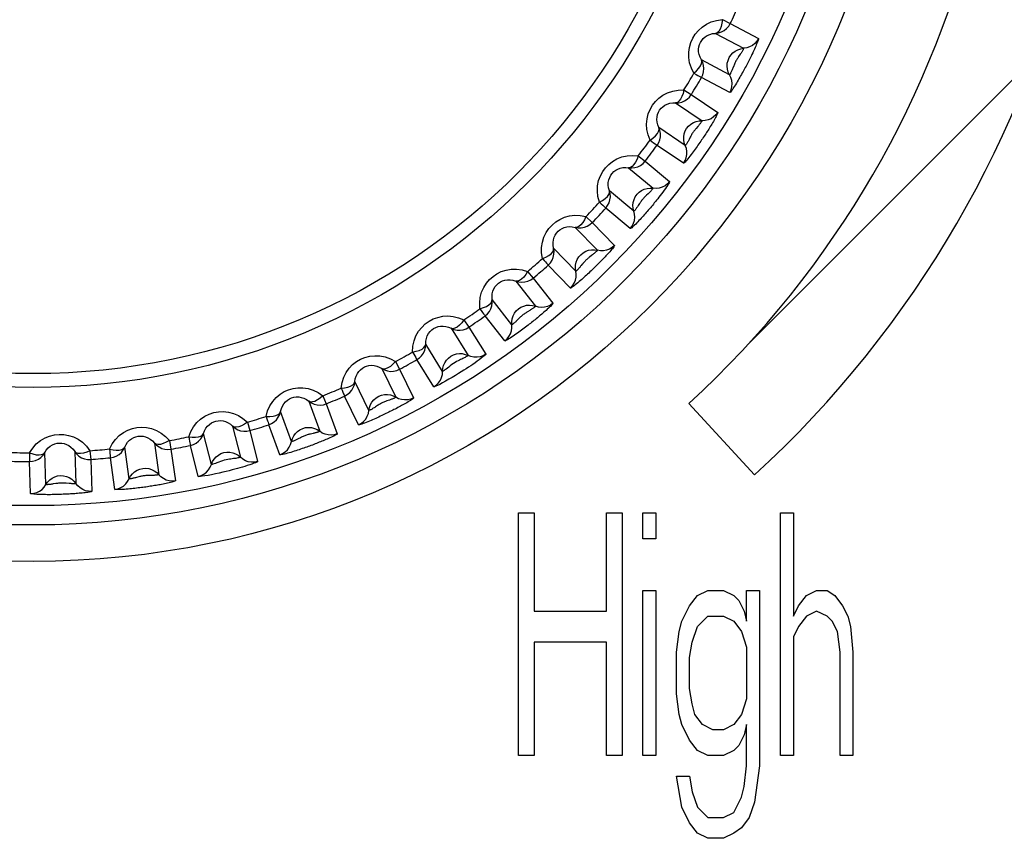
# Model space of a CAD drawing. Header units: millimetres. Extents: x -531 to 1423, y -716 to 1118.
# Tile 69 of 112: x 312 to 322, y 499 to 507. Entities that reach past the tile are written whole.
import ezdxf

# ---------------------------------------------------------------- set-up
doc = ezdxf.new("R2010")
doc.units = ezdxf.units.MM
doc.header["$LTSCALE"] = 23.1
doc.layers.get('0').update_dxf_attribs({"linetype": 'CONTINUOUS'})

msp = doc.modelspace()

# ---------------------------------------------------------------- linework, layer by layer
at = {"color": 7}
for p, q in [((319.246, 507.177), (319.327, 507.138)), ((319.327, 507.138), (319.617, 506.983)), ((319.175, 507.036), (319.465, 506.882)), ((319.43, 506.821), (319.413, 506.796)), ((319.32, 506.609), (319.03, 506.764)), ((319.518, 503.843), (322.465, 506.79)), ((319.322, 506.427), (319.031, 506.581)), ((318.85, 506.453), (318.926, 506.406)), ((318.926, 506.406), (319.199, 506.222)), ((318.764, 506.321), (319.037, 506.137)), ((318.864, 505.881), (318.592, 506.065)), ((318.994, 506.078), (318.975, 506.056)), ((318.846, 505.699), (318.573, 505.883)), ((318.379, 505.775), (318.45, 505.72)), ((318.45, 505.72), (318.702, 505.509)), ((318.28, 505.652), (318.532, 505.441)), ((318.334, 505.205), (318.082, 505.416)), ((318.297, 505.026), (318.045, 505.237)), ((318.393, 505.283), (318.38, 505.264)), ((317.841, 505.15), (317.906, 505.088)), ((317.906, 505.088), (318.134, 504.851)), ((317.73, 505.038), (317.958, 504.802)), ((317.736, 504.588), (317.508, 504.824)), ((317.24, 504.584), (317.298, 504.516)), ((317.681, 504.413), (317.452, 504.65)), ((317.118, 504.485), (317.32, 504.226)), ((317.298, 504.516), (317.501, 504.257)), ((317.078, 504.036), (316.875, 504.295)), ((317.264, 504.184), (317.238, 504.169)), ((316.584, 504.085), (316.634, 504.011)), ((317.004, 503.869), (316.801, 504.128)), ((316.452, 503.999), (316.626, 503.72)), ((316.634, 504.011), (316.808, 503.732)), ((316.364, 503.556), (316.19, 503.835)), ((316.274, 503.398), (316.099, 503.677)), ((315.738, 503.585), (315.882, 503.289)), ((315.878, 503.657), (315.921, 503.578)), ((315.921, 503.578), (316.065, 503.282)), ((315.605, 503.154), (315.461, 503.45)), ((315.132, 503.304), (315.166, 503.221)), ((315.499, 503.005), (315.354, 503.301)), ((315.818, 503.26), (315.79, 503.251)), ((314.985, 503.248), (315.098, 502.939)), ((315.166, 503.221), (315.279, 502.912)), ((318.902, 503.226), (319.577, 502.489)), ((314.808, 502.833), (314.696, 503.142)), ((314.201, 502.991), (314.281, 502.672)), ((314.353, 503.032), (314.379, 502.946)), ((314.686, 502.697), (314.574, 503.006)), ((313.982, 502.597), (313.902, 502.917)), ((314.379, 502.946), (314.458, 502.627)), ((315.031, 502.917), (315.002, 502.91)), ((313.135, 502.449), (313.09, 502.775)), ((313.395, 502.818), (313.441, 502.492)), ((313.55, 502.843), (313.566, 502.755)), ((313.566, 502.755), (313.612, 502.429)), ((313.847, 502.474), (313.767, 502.794)), ((312.278, 502.391), (312.267, 502.719)), ((312.575, 502.73), (312.586, 502.401)), ((312.732, 502.739), (312.739, 502.649)), ((312.739, 502.649), (312.75, 502.32)), ((312.988, 502.341), (312.942, 502.667)), ((312.12, 502.298), (312.109, 502.627)), ((313.371, 502.485), (313.341, 502.484)), ((312.516, 502.401), (312.486, 502.404)), ((317.146, 499.599), (317.146, 502.099)), ((317.146, 502.099), (317.306, 502.099)), ((317.306, 502.099), (317.306, 501.088)), ((318.054, 501.088), (318.054, 502.099)), ((318.054, 502.099), (318.214, 502.099)), ((318.214, 502.099), (318.214, 499.599)), ((318.428, 501.833), (318.428, 502.099)), ((318.428, 502.099), (318.561, 502.099)), ((318.561, 502.099), (318.561, 501.833)), ((319.843, 499.599), (319.843, 502.099)), ((319.843, 502.099), (319.977, 502.099)), ((319.977, 502.099), (319.977, 501.035)), ((318.561, 501.833), (318.428, 501.833)), ((318.428, 499.599), (318.428, 501.301)), ((318.428, 501.301), (318.561, 501.301)), ((318.561, 501.301), (318.561, 499.599)), ((318.909, 501.142), (318.989, 501.248)), ((318.989, 501.248), (319.096, 501.301)), ((319.096, 501.301), (319.256, 501.301)), ((319.256, 501.301), (319.363, 501.248)), ((319.363, 501.248), (319.416, 501.195)), ((319.496, 500.982), (319.496, 501.301)), ((319.496, 501.301), (319.63, 501.301)), ((319.63, 501.301), (319.63, 499.493)), ((320.03, 501.142), (320.111, 501.248)), ((320.111, 501.248), (320.217, 501.301)), ((320.217, 501.301), (320.324, 501.301)), ((320.324, 501.301), (320.404, 501.248)), ((320.404, 501.248), (320.485, 501.142)), ((318.828, 500.982), (318.909, 501.142)), ((319.416, 501.195), (319.47, 501.088)), ((319.977, 501.035), (320.03, 501.142)), ((320.485, 501.142), (320.538, 501.035)), ((317.306, 501.088), (318.054, 501.088)), ((318.989, 500.929), (319.096, 501.035)), ((319.096, 501.035), (319.256, 501.035)), ((319.256, 501.035), (319.363, 500.982)), ((319.47, 501.088), (319.496, 500.982)), ((320.111, 501.035), (320.03, 500.929)), ((320.217, 501.088), (320.111, 501.035)), ((320.324, 501.035), (320.217, 501.088)), ((320.378, 500.982), (320.324, 501.035)), ((320.538, 501.035), (320.565, 500.929)), ((318.802, 500.876), (318.828, 500.982)), ((318.935, 500.769), (318.989, 500.929)), ((319.363, 500.982), (319.443, 500.876)), ((320.03, 500.929), (319.977, 500.822)), ((320.431, 500.876), (320.378, 500.982)), ((320.565, 500.929), (320.591, 500.663)), ((318.775, 500.663), (318.802, 500.876)), ((319.443, 500.876), (319.496, 500.716)), ((319.977, 500.822), (319.977, 499.599)), ((320.458, 500.663), (320.431, 500.876)), ((317.306, 500.769), (317.306, 499.599)), ((318.054, 500.769), (317.306, 500.769)), ((318.054, 499.599), (318.054, 500.769)), ((318.909, 500.61), (318.935, 500.769)), ((318.775, 500.237), (318.775, 500.663)), ((319.496, 500.716), (319.496, 500.184)), ((320.458, 499.599), (320.458, 500.663)), ((320.591, 500.663), (320.591, 499.599)), ((318.909, 500.29), (318.909, 500.61)), ((318.802, 500.024), (318.775, 500.237)), ((318.935, 500.131), (318.909, 500.29)), ((318.962, 500.024), (318.935, 500.131)), ((319.496, 500.184), (319.443, 500.024)), ((318.828, 499.918), (318.802, 500.024)), ((319.042, 499.918), (318.962, 500.024)), ((319.443, 500.024), (319.363, 499.918)), ((318.909, 499.759), (318.828, 499.918)), ((319.149, 499.865), (319.042, 499.918)), ((319.363, 499.918), (319.256, 499.865)), ((319.496, 499.918), (319.47, 499.812)), ((319.496, 499.493), (319.496, 499.918)), ((319.256, 499.865), (319.149, 499.865)), ((319.47, 499.812), (319.416, 499.705)), ((318.989, 499.652), (318.909, 499.759)), ((319.096, 499.599), (318.989, 499.652)), ((319.363, 499.652), (319.256, 499.599)), ((319.416, 499.705), (319.363, 499.652)), ((317.306, 499.599), (317.146, 499.599)), ((318.214, 499.599), (318.054, 499.599)), ((318.561, 499.599), (318.428, 499.599)), ((319.256, 499.599), (319.096, 499.599)), ((319.977, 499.599), (319.843, 499.599)), ((320.591, 499.599), (320.458, 499.599)), ((319.47, 499.28), (319.496, 499.493)), ((319.63, 499.493), (319.576, 499.12)), ((318.828, 499.067), (318.775, 499.386)), ((318.775, 499.386), (318.909, 499.386)), ((318.909, 499.386), (318.935, 499.227)), ((318.935, 499.227), (318.989, 499.067)), ((319.443, 499.173), (319.47, 499.28)), ((319.363, 499.014), (319.443, 499.173)), ((319.576, 499.12), (319.523, 498.961)), ((318.909, 498.907), (318.828, 499.067)), ((318.989, 499.067), (319.096, 498.961)), ((319.256, 498.961), (319.363, 499.014)), ((318.989, 498.801), (318.909, 498.907)), ((319.096, 498.961), (319.256, 498.961)), ((319.523, 498.961), (319.443, 498.854)), ((319.096, 498.748), (318.989, 498.801)), ((319.363, 498.801), (319.256, 498.748)), ((319.443, 498.854), (319.363, 498.801)), ((319.256, 498.748), (319.096, 498.748))]:
    msp.add_line(p, q, dxfattribs=at)
for points in [[(318.953, 506.626), (318.927, 506.679), (318.909, 506.733), (318.901, 506.788), (318.9, 506.841), (318.907, 506.892), (318.921, 506.941), (318.941, 506.985), (318.967, 507.027), (318.999, 507.065), (319.037, 507.1), (319.082, 507.13), (319.132, 507.153), (319.187, 507.169), (319.246, 507.177)], [(319.246, 507.177), (319.241, 507.14), (319.233, 507.106), (319.222, 507.078), (319.208, 507.056), (319.193, 507.042), (319.175, 507.036)], [(319.175, 507.036), (319.206, 507.041), (319.237, 507.051), (319.265, 507.066), (319.29, 507.086), (319.311, 507.11), (319.327, 507.138)], [(319.03, 506.764), (319.016, 506.79), (319.006, 506.818), (319.001, 506.845), (319.001, 506.872), (319.004, 506.897), (319.011, 506.921), (319.02, 506.943), (319.033, 506.964), (319.049, 506.983), (319.069, 507), (319.091, 507.014), (319.117, 507.025), (319.145, 507.033), (319.175, 507.036)], [(319.617, 506.983), (319.618, 506.98), (319.617, 506.975), (319.615, 506.966), (319.611, 506.956), (319.606, 506.944), (319.601, 506.931), (319.595, 506.917), (319.589, 506.903), (319.583, 506.889), (319.577, 506.874), (319.57, 506.861), (319.564, 506.847), (319.558, 506.834), (319.551, 506.82), (319.545, 506.807), (319.538, 506.794), (319.532, 506.781), (319.525, 506.767), (319.518, 506.754), (319.511, 506.74), (319.504, 506.726), (319.497, 506.713), (319.49, 506.699), (319.482, 506.686), (319.475, 506.672), (319.467, 506.658), (319.459, 506.643), (319.451, 506.628), (319.443, 506.613), (319.434, 506.598), (319.426, 506.584), (319.417, 506.569), (319.408, 506.554), (319.399, 506.538), (319.39, 506.523), (319.38, 506.507), (319.371, 506.492), (319.361, 506.477), (319.352, 506.463), (319.343, 506.451), (319.336, 506.441), (319.329, 506.432), (319.324, 506.428), (319.322, 506.427)], [(319.617, 506.983), (319.601, 506.956), (319.58, 506.932), (319.555, 506.912), (319.527, 506.896), (319.497, 506.886), (319.465, 506.882)], [(319.32, 506.609), (319.307, 506.637), (319.298, 506.667), (319.295, 506.697), (319.297, 506.728), (319.304, 506.758), (319.316, 506.786), (319.333, 506.812), (319.354, 506.835), (319.378, 506.854), (319.405, 506.868), (319.435, 506.877), (319.465, 506.882)], [(319.465, 506.882), (319.465, 506.881), (319.465, 506.878), (319.463, 506.875), (319.461, 506.871), (319.459, 506.866), (319.456, 506.861), (319.453, 506.855), (319.449, 506.85), (319.446, 506.844), (319.442, 506.838), (319.438, 506.832), (319.434, 506.826), (319.43, 506.821)], [(318.953, 506.626), (318.981, 506.651), (319.005, 506.676), (319.022, 506.701), (319.032, 506.725), (319.035, 506.746), (319.03, 506.764)], [(319.031, 506.581), (319.045, 506.61), (319.053, 506.641), (319.056, 506.673), (319.053, 506.704), (319.044, 506.735), (319.03, 506.764)], [(319.413, 506.796), (319.409, 506.789), (319.404, 506.782), (319.399, 506.775), (319.395, 506.768), (319.39, 506.76), (319.386, 506.752), (319.382, 506.744), (319.378, 506.736), (319.374, 506.728), (319.37, 506.719), (319.366, 506.71), (319.363, 506.702), (319.353, 506.677)], [(318.953, 506.626), (318.975, 506.614), (318.993, 506.603), (319.008, 506.594), (319.02, 506.587), (319.028, 506.583), (319.031, 506.581)], [(319.353, 506.677), (319.35, 506.669), (319.347, 506.662), (319.344, 506.654), (319.341, 506.646), (319.338, 506.639), (319.334, 506.632), (319.331, 506.626), (319.328, 506.62), (319.326, 506.616), (319.323, 506.612), (319.322, 506.61), (319.32, 506.609)], [(319.322, 506.427), (319.335, 506.455), (319.343, 506.486), (319.346, 506.518), (319.343, 506.55), (319.334, 506.581), (319.32, 506.609)], [(318.501, 505.936), (318.48, 505.992), (318.468, 506.047), (318.465, 506.102), (318.47, 506.156), (318.483, 506.206), (318.502, 506.253), (318.526, 506.295), (318.556, 506.333), (318.592, 506.368), (318.634, 506.399), (318.682, 506.424), (318.734, 506.442), (318.79, 506.451), (318.85, 506.453)], [(318.85, 506.453), (318.841, 506.417), (318.83, 506.385), (318.815, 506.358), (318.799, 506.338), (318.782, 506.325), (318.764, 506.321)], [(318.764, 506.321), (318.796, 506.322), (318.827, 506.329), (318.856, 506.341), (318.883, 506.359), (318.907, 506.38), (318.926, 506.406)], [(318.592, 506.065), (318.58, 506.093), (318.574, 506.121), (318.572, 506.149), (318.574, 506.176), (318.579, 506.201), (318.588, 506.224), (318.6, 506.245), (318.615, 506.264), (318.633, 506.281), (318.654, 506.296), (318.678, 506.308), (318.705, 506.316), (318.734, 506.321), (318.764, 506.321)], [(319.199, 506.222), (319.199, 506.221), (319.199, 506.219), (319.198, 506.217), (319.197, 506.214), (319.196, 506.209), (319.193, 506.204), (319.19, 506.197), (319.186, 506.189), (319.181, 506.179), (319.175, 506.168), (319.168, 506.155), (319.161, 506.142), (319.153, 506.129), (319.145, 506.115), (319.137, 506.102), (319.129, 506.089), (319.121, 506.076), (319.114, 506.064), (319.106, 506.051), (319.098, 506.039), (319.09, 506.026), (319.082, 506.014), (319.074, 506.001), (319.065, 505.988), (319.057, 505.976), (319.049, 505.963), (319.04, 505.95), (319.032, 505.938), (319.023, 505.925), (319.014, 505.912), (319.004, 505.898), (318.994, 505.884), (318.985, 505.87), (318.975, 505.857), (318.965, 505.843), (318.955, 505.829), (318.945, 505.815), (318.934, 505.801), (318.923, 505.787), (318.912, 505.772), (318.901, 505.758), (318.89, 505.745), (318.88, 505.732), (318.87, 505.721), (318.861, 505.711), (318.854, 505.704), (318.849, 505.7), (318.846, 505.699)], [(319.199, 506.222), (319.179, 506.196), (319.156, 506.175), (319.129, 506.157), (319.1, 506.145), (319.068, 506.138), (319.037, 506.137)], [(318.864, 505.881), (318.854, 505.91), (318.848, 505.941), (318.848, 505.971), (318.853, 506.002), (318.863, 506.031), (318.878, 506.058), (318.898, 506.082), (318.921, 506.102), (318.947, 506.118), (318.976, 506.129), (319.006, 506.136), (319.037, 506.137)], [(319.037, 506.137), (319.037, 506.137), (319.037, 506.136), (319.036, 506.135), (319.036, 506.134), (319.035, 506.132), (319.034, 506.13), (319.032, 506.127), (319.03, 506.124), (319.027, 506.12), (319.024, 506.116), (319.021, 506.111), (319.017, 506.106), (319.012, 506.1), (319.008, 506.095), (319.003, 506.089), (318.999, 506.084), (318.994, 506.078)], [(318.501, 505.936), (318.531, 505.958), (318.557, 505.98), (318.577, 506.004), (318.589, 506.026), (318.595, 506.047), (318.592, 506.065)], [(318.573, 505.883), (318.59, 505.911), (318.601, 505.94), (318.607, 505.972), (318.608, 506.004), (318.602, 506.035), (318.592, 506.065)], [(318.975, 506.056), (318.969, 506.049), (318.964, 506.043), (318.959, 506.036), (318.953, 506.029), (318.948, 506.022), (318.943, 506.015), (318.938, 506.008), (318.933, 506), (318.929, 505.992), (318.924, 505.984), (318.92, 505.976), (318.915, 505.967)], [(318.501, 505.936), (318.521, 505.922), (318.538, 505.909), (318.552, 505.899), (318.563, 505.891), (318.57, 505.886), (318.573, 505.883)], [(318.915, 505.967), (318.904, 505.944), (318.9, 505.937), (318.896, 505.93), (318.892, 505.922), (318.888, 505.915), (318.884, 505.909), (318.88, 505.902), (318.876, 505.896), (318.873, 505.891), (318.87, 505.887), (318.867, 505.884), (318.865, 505.882), (318.864, 505.881)], [(318.846, 505.699), (318.863, 505.727), (318.874, 505.756), (318.88, 505.788), (318.88, 505.82), (318.875, 505.851), (318.864, 505.881)], [(317.979, 505.298), (317.964, 505.355), (317.958, 505.412), (317.961, 505.467), (317.971, 505.52), (317.989, 505.569), (318.013, 505.613), (318.042, 505.652), (318.076, 505.687), (318.115, 505.718), (318.16, 505.744), (318.21, 505.764), (318.264, 505.776), (318.32, 505.78), (318.379, 505.775)], [(318.379, 505.775), (318.367, 505.74), (318.352, 505.709), (318.335, 505.684), (318.317, 505.665), (318.299, 505.655), (318.28, 505.652)], [(318.28, 505.652), (318.312, 505.65), (318.344, 505.654), (318.375, 505.663), (318.403, 505.677), (318.429, 505.697), (318.45, 505.72)], [(318.082, 505.416), (318.074, 505.445), (318.07, 505.474), (318.071, 505.502), (318.076, 505.528), (318.085, 505.553), (318.096, 505.575), (318.11, 505.594), (318.127, 505.612), (318.147, 505.627), (318.169, 505.639), (318.194, 505.649), (318.222, 505.654), (318.251, 505.656), (318.28, 505.652)], [(318.702, 505.509), (318.702, 505.505), (318.699, 505.498), (318.692, 505.487), (318.683, 505.472), (318.672, 505.456), (318.66, 505.438), (318.647, 505.42), (318.633, 505.402), (318.62, 505.384), (318.606, 505.367), (318.593, 505.35), (318.58, 505.333), (318.568, 505.318), (318.556, 505.304), (318.545, 505.29), (318.535, 505.277), (318.525, 505.265), (318.515, 505.253), (318.504, 505.241), (318.494, 505.229), (318.483, 505.216), (318.472, 505.203), (318.461, 505.191), (318.45, 505.178), (318.44, 505.167), (318.43, 505.155), (318.419, 505.144), (318.409, 505.133), (318.398, 505.121), (318.387, 505.109), (318.375, 505.097), (318.364, 505.085), (318.353, 505.073), (318.342, 505.062), (318.331, 505.052), (318.321, 505.043), (318.312, 505.035), (318.305, 505.03), (318.3, 505.026), (318.297, 505.026)], [(318.702, 505.509), (318.681, 505.485), (318.655, 505.466), (318.627, 505.452), (318.596, 505.442), (318.564, 505.439), (318.532, 505.441)], [(317.979, 505.298), (318.011, 505.316), (318.039, 505.336), (318.061, 505.357), (318.076, 505.378), (318.083, 505.397), (318.082, 505.416)], [(318.045, 505.237), (318.064, 505.263), (318.079, 505.291), (318.088, 505.322), (318.092, 505.353), (318.09, 505.385), (318.082, 505.416)], [(318.334, 505.205), (318.327, 505.235), (318.325, 505.265), (318.328, 505.296), (318.336, 505.326), (318.349, 505.354), (318.367, 505.379), (318.388, 505.401), (318.414, 505.418), (318.441, 505.432), (318.471, 505.44), (318.502, 505.443), (318.532, 505.441)], [(318.532, 505.441), (318.532, 505.44), (318.531, 505.437), (318.527, 505.433), (318.523, 505.427), (318.517, 505.421), (318.511, 505.414), (318.504, 505.407), (318.497, 505.4), (318.49, 505.392), (318.482, 505.385), (318.466, 505.37)], [(317.979, 505.298), (317.997, 505.281), (318.013, 505.267), (318.026, 505.255), (318.036, 505.246), (318.042, 505.24), (318.045, 505.237)], [(318.466, 505.37), (318.459, 505.363), (318.451, 505.356), (318.444, 505.349), (318.438, 505.342), (318.432, 505.335), (318.426, 505.328), (318.42, 505.321), (318.414, 505.314), (318.408, 505.306), (318.403, 505.298), (318.398, 505.291), (318.393, 505.283)], [(318.297, 505.026), (318.317, 505.051), (318.331, 505.08), (318.34, 505.11), (318.344, 505.142), (318.342, 505.174), (318.334, 505.205)], [(318.38, 505.264), (318.376, 505.258), (318.372, 505.251), (318.368, 505.245), (318.363, 505.239), (318.359, 505.233), (318.355, 505.227), (318.351, 505.222), (318.347, 505.217), (318.343, 505.213), (318.34, 505.209), (318.337, 505.207), (318.335, 505.205), (318.334, 505.205)], [(317.393, 504.717), (317.384, 504.776), (317.384, 504.832), (317.392, 504.887), (317.408, 504.938), (317.431, 504.984), (317.459, 505.026), (317.492, 505.062), (317.529, 505.094), (317.572, 505.121), (317.619, 505.142), (317.671, 505.156), (317.726, 505.163), (317.782, 505.161), (317.841, 505.15)], [(317.841, 505.15), (317.825, 505.117), (317.807, 505.087), (317.788, 505.064), (317.768, 505.047), (317.749, 505.039), (317.73, 505.038)], [(317.73, 505.038), (317.761, 505.033), (317.793, 505.033), (317.825, 505.039), (317.854, 505.05), (317.882, 505.067), (317.906, 505.088)], [(317.508, 504.824), (317.503, 504.854), (317.502, 504.883), (317.506, 504.91), (317.513, 504.936), (317.524, 504.959), (317.538, 504.98), (317.554, 504.998), (317.573, 505.013), (317.594, 505.026), (317.617, 505.037), (317.643, 505.043), (317.671, 505.046), (317.7, 505.045), (317.73, 505.038)], [(317.393, 504.717), (317.426, 504.732), (317.457, 504.748), (317.481, 504.767), (317.498, 504.787), (317.507, 504.805), (317.508, 504.824)], [(317.452, 504.65), (317.474, 504.673), (317.492, 504.7), (317.504, 504.729), (317.511, 504.761), (317.512, 504.793), (317.508, 504.824)], [(318.134, 504.851), (318.134, 504.848), (318.132, 504.844), (318.127, 504.837), (318.121, 504.829), (318.114, 504.819), (318.105, 504.809), (318.096, 504.799), (318.087, 504.788), (318.077, 504.777), (318.067, 504.766), (318.057, 504.755), (318.047, 504.744), (318.037, 504.734), (318.027, 504.723), (318.018, 504.713), (318.008, 504.703), (317.998, 504.693), (317.988, 504.683), (317.978, 504.673), (317.968, 504.662), (317.957, 504.652), (317.947, 504.642), (317.936, 504.632), (317.926, 504.621), (317.915, 504.611), (317.905, 504.601), (317.894, 504.59), (317.882, 504.58), (317.87, 504.568), (317.858, 504.557), (317.846, 504.546), (317.834, 504.535), (317.822, 504.524), (317.81, 504.513), (317.797, 504.502), (317.784, 504.491), (317.771, 504.48), (317.757, 504.468), (317.744, 504.457), (317.731, 504.447), (317.719, 504.437), (317.708, 504.429), (317.698, 504.422), (317.69, 504.416), (317.684, 504.414), (317.681, 504.413)], [(317.736, 504.588), (317.732, 504.618), (317.733, 504.649), (317.739, 504.679), (317.751, 504.708), (317.767, 504.734), (317.787, 504.757), (317.811, 504.777), (317.838, 504.792), (317.867, 504.802), (317.897, 504.807), (317.928, 504.807), (317.958, 504.802)], [(317.958, 504.802), (317.958, 504.801), (317.957, 504.799), (317.955, 504.796), (317.952, 504.793), (317.948, 504.79), (317.944, 504.786), (317.94, 504.782), (317.935, 504.778), (317.93, 504.774), (317.925, 504.769), (317.92, 504.765), (317.915, 504.761), (317.909, 504.757)], [(318.134, 504.851), (318.11, 504.83), (318.083, 504.814), (318.053, 504.802), (318.022, 504.796), (317.99, 504.796), (317.958, 504.802)], [(317.393, 504.717), (317.409, 504.698), (317.423, 504.683), (317.435, 504.669), (317.444, 504.659), (317.45, 504.653), (317.452, 504.65)], [(317.881, 504.735), (317.875, 504.731), (317.869, 504.726), (317.862, 504.72), (317.856, 504.715), (317.85, 504.709), (317.843, 504.704), (317.837, 504.698), (317.831, 504.691), (317.825, 504.685), (317.819, 504.678), (317.813, 504.671), (317.807, 504.664), (317.802, 504.658), (317.791, 504.645)], [(317.909, 504.757), (317.899, 504.749), (317.893, 504.744), (317.881, 504.735)], [(316.749, 504.201), (316.746, 504.26), (316.752, 504.316), (316.766, 504.37), (316.788, 504.419), (316.815, 504.463), (316.847, 504.501), (316.884, 504.534), (316.924, 504.561), (316.969, 504.583), (317.018, 504.599), (317.071, 504.608), (317.127, 504.609), (317.183, 504.601), (317.24, 504.584)], [(317.24, 504.584), (317.221, 504.553), (317.2, 504.525), (317.178, 504.504), (317.157, 504.49), (317.137, 504.483), (317.118, 504.485)], [(317.681, 504.413), (317.703, 504.437), (317.72, 504.463), (317.733, 504.493), (317.739, 504.524), (317.741, 504.556), (317.736, 504.588)], [(317.791, 504.645), (317.786, 504.639), (317.781, 504.633), (317.776, 504.626), (317.771, 504.62), (317.766, 504.615), (317.761, 504.609), (317.756, 504.604), (317.751, 504.599), (317.747, 504.595), (317.743, 504.592), (317.74, 504.589), (317.738, 504.588), (317.736, 504.588)], [(316.875, 504.295), (316.873, 504.325), (316.875, 504.354), (316.882, 504.381), (316.892, 504.406), (316.905, 504.428), (316.921, 504.447), (316.939, 504.463), (316.959, 504.477), (316.982, 504.488), (317.006, 504.495), (317.033, 504.499), (317.061, 504.499), (317.089, 504.494), (317.118, 504.485)], [(317.118, 504.485), (317.149, 504.476), (317.18, 504.473), (317.212, 504.476), (317.243, 504.484), (317.272, 504.498), (317.298, 504.516)], [(316.749, 504.201), (316.784, 504.212), (316.816, 504.225), (316.842, 504.241), (316.861, 504.259), (316.872, 504.277), (316.875, 504.295)], [(316.801, 504.128), (316.826, 504.149), (316.846, 504.173), (316.861, 504.201), (316.871, 504.232), (316.876, 504.263), (316.875, 504.295)], [(316.749, 504.201), (316.763, 504.181), (316.776, 504.163), (316.786, 504.149), (316.794, 504.138), (316.799, 504.131), (316.801, 504.128)], [(317.501, 504.257), (317.5, 504.254), (317.497, 504.249), (317.491, 504.242), (317.484, 504.234), (317.475, 504.225), (317.465, 504.215), (317.454, 504.205), (317.442, 504.195), (317.431, 504.184), (317.419, 504.174), (317.408, 504.164), (317.396, 504.154), (317.385, 504.144), (317.374, 504.135), (317.363, 504.126), (317.352, 504.116), (317.34, 504.107), (317.328, 504.097), (317.316, 504.087), (317.305, 504.078), (317.293, 504.068), (317.281, 504.059), (317.269, 504.049), (317.256, 504.04), (317.244, 504.03), (317.231, 504.02), (317.218, 504.01), (317.204, 504), (317.191, 503.99), (317.177, 503.98), (317.163, 503.97), (317.149, 503.96), (317.135, 503.949), (317.12, 503.939), (317.105, 503.929), (317.09, 503.918), (317.075, 503.908), (317.061, 503.899), (317.047, 503.89), (317.034, 503.882), (317.023, 503.876), (317.013, 503.871), (317.007, 503.869), (317.004, 503.869)], [(317.078, 504.036), (317.076, 504.067), (317.081, 504.097), (317.09, 504.127), (317.104, 504.154), (317.123, 504.178), (317.145, 504.199), (317.171, 504.216), (317.2, 504.228), (317.23, 504.236), (317.26, 504.238), (317.291, 504.234), (317.32, 504.226)], [(317.238, 504.169), (317.231, 504.165), (317.224, 504.16), (317.217, 504.155), (317.21, 504.15), (317.203, 504.145), (317.195, 504.14), (317.188, 504.134), (317.181, 504.128), (317.174, 504.122), (317.167, 504.116), (317.16, 504.11), (317.154, 504.103), (317.135, 504.085)], [(317.32, 504.226), (317.32, 504.225), (317.319, 504.223), (317.316, 504.221), (317.312, 504.218), (317.308, 504.214), (317.304, 504.211), (317.298, 504.207), (317.293, 504.203), (317.287, 504.199), (317.281, 504.195), (317.276, 504.192), (317.27, 504.188), (317.264, 504.184)], [(317.501, 504.257), (317.475, 504.238), (317.446, 504.225), (317.415, 504.217), (317.383, 504.214), (317.351, 504.217), (317.32, 504.226)], [(316.055, 503.754), (316.059, 503.814), (316.07, 503.87), (316.09, 503.921), (316.117, 503.968), (316.149, 504.009), (316.185, 504.044), (316.225, 504.073), (316.268, 504.095), (316.315, 504.112), (316.366, 504.123), (316.419, 504.126), (316.474, 504.121), (316.529, 504.108), (316.584, 504.085)], [(316.584, 504.085), (316.561, 504.056), (316.538, 504.03), (316.514, 504.012), (316.491, 504), (316.47, 503.995), (316.452, 503.999)], [(317.135, 504.085), (317.129, 504.079), (317.123, 504.073), (317.117, 504.067), (317.111, 504.062), (317.105, 504.056), (317.099, 504.051), (317.094, 504.047), (317.089, 504.043), (317.085, 504.04), (317.081, 504.037), (317.079, 504.036), (317.078, 504.036)], [(316.19, 503.835), (316.191, 503.866), (316.197, 503.894), (316.206, 503.92), (316.219, 503.944), (316.235, 503.965), (316.253, 503.982), (316.272, 503.996), (316.293, 504.007), (316.317, 504.016), (316.342, 504.021), (316.369, 504.022), (316.396, 504.019), (316.424, 504.011), (316.452, 503.999)], [(316.452, 503.999), (316.481, 503.987), (316.513, 503.981), (316.544, 503.98), (316.576, 503.985), (316.606, 503.995), (316.634, 504.011)], [(317.004, 503.869), (317.028, 503.889), (317.048, 503.914), (317.064, 503.942), (317.074, 503.973), (317.078, 504.004), (317.078, 504.036)], [(316.055, 503.754), (316.091, 503.762), (316.124, 503.772), (316.152, 503.785), (316.172, 503.801), (316.185, 503.817), (316.19, 503.835)], [(316.099, 503.677), (316.126, 503.695), (316.148, 503.717), (316.167, 503.744), (316.18, 503.773), (316.188, 503.804), (316.19, 503.835)], [(315.318, 503.383), (315.328, 503.442), (315.345, 503.496), (315.37, 503.545), (315.401, 503.589), (315.437, 503.626), (315.477, 503.657), (315.519, 503.681), (315.564, 503.7), (315.613, 503.712), (315.665, 503.717), (315.718, 503.715), (315.773, 503.705), (315.826, 503.685), (315.878, 503.657)], [(316.055, 503.754), (316.067, 503.733), (316.078, 503.715), (316.087, 503.699), (316.093, 503.688), (316.098, 503.68), (316.099, 503.677)], [(316.808, 503.732), (316.808, 503.729), (316.803, 503.723), (316.793, 503.715), (316.78, 503.704), (316.762, 503.69), (316.742, 503.675), (316.721, 503.659), (316.698, 503.643), (316.676, 503.628), (316.654, 503.613), (316.631, 503.598), (316.608, 503.583), (316.583, 503.567), (316.556, 503.55), (316.527, 503.532), (316.497, 503.513), (316.464, 503.494), (316.429, 503.474), (316.395, 503.454), (316.362, 503.437), (316.335, 503.422), (316.312, 503.411), (316.295, 503.404), (316.284, 503.399), (316.276, 503.397), (316.274, 503.398)], [(316.364, 503.556), (316.367, 503.587), (316.374, 503.617), (316.386, 503.645), (316.403, 503.671), (316.424, 503.693), (316.449, 503.712), (316.477, 503.726), (316.506, 503.735), (316.537, 503.739), (316.567, 503.738), (316.597, 503.731), (316.626, 503.72)], [(316.626, 503.72), (316.626, 503.719), (316.623, 503.717), (316.619, 503.714), (316.613, 503.71), (316.605, 503.705), (316.595, 503.7), (316.585, 503.694), (316.574, 503.688), (316.562, 503.683), (316.55, 503.677), (316.537, 503.671), (316.523, 503.665), (316.508, 503.657), (316.492, 503.647), (316.476, 503.637), (316.46, 503.625), (316.443, 503.612), (316.428, 503.599)], [(316.808, 503.732), (316.781, 503.716), (316.75, 503.706), (316.719, 503.701), (316.687, 503.702), (316.656, 503.708), (316.626, 503.72)], [(315.461, 503.45), (315.465, 503.48), (315.474, 503.507), (315.486, 503.532), (315.501, 503.554), (315.518, 503.573), (315.538, 503.589), (315.559, 503.601), (315.581, 503.61), (315.605, 503.616), (315.631, 503.618), (315.658, 503.616), (315.685, 503.61), (315.712, 503.6), (315.738, 503.585)], [(315.878, 503.657), (315.853, 503.63), (315.827, 503.607), (315.801, 503.591), (315.777, 503.582), (315.756, 503.579), (315.738, 503.585)], [(315.738, 503.585), (315.766, 503.57), (315.797, 503.56), (315.828, 503.556), (315.86, 503.558), (315.892, 503.565), (315.921, 503.578)], [(316.428, 503.599), (316.4, 503.578), (316.388, 503.57), (316.379, 503.564), (316.373, 503.56), (316.368, 503.557), (316.366, 503.556), (316.364, 503.556)], [(316.274, 503.398), (316.3, 503.416), (316.323, 503.438), (316.341, 503.465), (316.354, 503.494), (316.362, 503.525), (316.364, 503.556)], [(314.546, 503.091), (314.562, 503.149), (314.585, 503.2), (314.615, 503.247), (314.651, 503.287), (314.69, 503.32), (314.733, 503.347), (314.777, 503.367), (314.824, 503.38), (314.874, 503.387), (314.926, 503.387), (314.979, 503.379), (315.032, 503.363), (315.083, 503.338), (315.132, 503.304)], [(315.318, 503.383), (315.355, 503.387), (315.389, 503.394), (315.417, 503.404), (315.44, 503.417), (315.454, 503.432), (315.461, 503.45)], [(315.318, 503.383), (315.328, 503.361), (315.337, 503.341), (315.344, 503.325), (315.349, 503.313), (315.353, 503.305), (315.354, 503.301)], [(315.354, 503.301), (315.382, 503.317), (315.407, 503.337), (315.428, 503.361), (315.444, 503.388), (315.455, 503.418), (315.461, 503.45)], [(314.696, 503.142), (314.703, 503.172), (314.714, 503.198), (314.729, 503.222), (314.746, 503.242), (314.765, 503.259), (314.786, 503.272), (314.808, 503.282), (314.832, 503.289), (314.856, 503.292), (314.882, 503.292), (314.908, 503.287), (314.935, 503.279), (314.961, 503.265), (314.985, 503.248)], [(315.132, 503.304), (315.104, 503.281), (315.076, 503.261), (315.049, 503.247), (315.024, 503.241), (315.003, 503.24), (314.985, 503.248)], [(316.065, 503.282), (316.064, 503.279), (316.06, 503.275), (316.053, 503.27), (316.044, 503.263), (316.033, 503.256), (316.021, 503.249), (316.008, 503.241), (315.995, 503.233), (315.982, 503.226), (315.968, 503.218), (315.955, 503.21), (315.942, 503.203), (315.929, 503.196), (315.916, 503.189), (315.903, 503.182), (315.89, 503.175), (315.877, 503.168), (315.863, 503.162), (315.85, 503.155), (315.836, 503.148), (315.822, 503.141), (315.809, 503.134), (315.795, 503.127), (315.781, 503.121), (315.767, 503.114), (315.752, 503.107), (315.737, 503.1), (315.722, 503.093), (315.706, 503.085), (315.691, 503.078), (315.675, 503.071), (315.66, 503.064), (315.643, 503.057), (315.627, 503.05), (315.61, 503.043), (315.593, 503.036), (315.577, 503.03), (315.56, 503.023), (315.545, 503.018), (315.531, 503.013), (315.518, 503.009), (315.508, 503.006), (315.502, 503.005), (315.499, 503.005)], [(315.605, 503.154), (315.611, 503.184), (315.621, 503.213), (315.636, 503.24), (315.656, 503.264), (315.679, 503.284), (315.706, 503.3), (315.734, 503.311), (315.765, 503.317), (315.795, 503.318), (315.826, 503.313), (315.855, 503.304), (315.882, 503.289)], [(315.882, 503.289), (315.882, 503.288), (315.88, 503.287), (315.877, 503.285), (315.873, 503.283), (315.868, 503.28), (315.863, 503.278), (315.857, 503.275), (315.851, 503.273), (315.844, 503.27), (315.838, 503.268), (315.831, 503.265), (315.825, 503.263), (315.818, 503.26)], [(316.065, 503.282), (316.036, 503.269), (316.005, 503.262), (315.973, 503.261), (315.941, 503.265), (315.911, 503.274), (315.882, 503.289)], [(314.985, 503.248), (315.012, 503.23), (315.041, 503.217), (315.072, 503.21), (315.104, 503.208), (315.136, 503.212), (315.166, 503.221)], [(315.499, 503.005), (315.527, 503.021), (315.551, 503.041), (315.572, 503.065), (315.588, 503.093), (315.6, 503.123), (315.605, 503.154)], [(315.672, 503.19), (315.665, 503.185), (315.658, 503.181), (315.65, 503.176), (315.643, 503.172), (315.637, 503.168), (315.63, 503.164), (315.624, 503.161), (315.618, 503.158), (315.613, 503.156), (315.609, 503.155), (315.606, 503.154), (315.605, 503.154)], [(315.79, 503.251), (315.782, 503.248), (315.775, 503.245), (315.767, 503.242), (315.758, 503.238), (315.75, 503.235), (315.742, 503.231), (315.734, 503.227), (315.726, 503.223), (315.718, 503.218), (315.71, 503.214), (315.702, 503.209), (315.694, 503.204), (315.672, 503.19)], [(313.749, 502.881), (313.77, 502.937), (313.798, 502.985), (313.833, 503.028), (313.872, 503.065), (313.915, 503.094), (313.96, 503.116), (314.006, 503.131), (314.054, 503.14), (314.105, 503.142), (314.157, 503.136), (314.209, 503.123), (314.26, 503.101), (314.308, 503.071), (314.353, 503.032)], [(314.546, 503.091), (314.584, 503.091), (314.618, 503.094), (314.647, 503.101), (314.671, 503.112), (314.687, 503.125), (314.696, 503.142)], [(314.546, 503.091), (314.554, 503.068), (314.56, 503.048), (314.566, 503.031), (314.57, 503.018), (314.573, 503.01), (314.574, 503.006)], [(314.574, 503.006), (314.603, 503.018), (314.63, 503.036), (314.653, 503.057), (314.672, 503.083), (314.687, 503.112), (314.696, 503.142)], [(312.933, 502.756), (312.961, 502.809), (312.994, 502.855), (313.033, 502.894), (313.076, 502.926), (313.121, 502.95), (313.169, 502.967), (313.216, 502.978), (313.265, 502.981), (313.315, 502.978), (313.366, 502.967), (313.416, 502.948), (313.465, 502.921), (313.509, 502.886), (313.55, 502.843)], [(313.902, 502.917), (313.912, 502.945), (313.926, 502.97), (313.943, 502.992), (313.962, 503.01), (313.984, 503.025), (314.006, 503.036), (314.029, 503.044), (314.052, 503.048), (314.077, 503.049), (314.103, 503.046), (314.129, 503.039), (314.154, 503.027), (314.179, 503.011), (314.201, 502.991)], [(314.353, 503.032), (314.323, 503.011), (314.293, 502.995), (314.264, 502.984), (314.239, 502.98), (314.218, 502.982), (314.201, 502.991)], [(314.201, 502.991), (314.226, 502.971), (314.254, 502.955), (314.284, 502.944), (314.315, 502.939), (314.347, 502.94), (314.379, 502.946)], [(314.808, 502.833), (314.817, 502.863), (314.83, 502.891), (314.848, 502.916), (314.87, 502.937), (314.895, 502.955), (314.923, 502.968), (314.953, 502.976), (314.984, 502.979), (315.014, 502.976), (315.044, 502.968), (315.072, 502.956), (315.098, 502.939)], [(312.109, 502.717), (312.142, 502.766), (312.179, 502.809), (312.222, 502.843), (312.269, 502.871), (312.316, 502.89), (312.365, 502.902), (312.414, 502.907), (312.463, 502.906), (312.512, 502.897), (312.561, 502.881), (312.609, 502.857), (312.655, 502.825), (312.696, 502.786), (312.732, 502.739)], [(313.09, 502.775), (313.103, 502.802), (313.119, 502.826), (313.138, 502.846), (313.16, 502.862), (313.182, 502.875), (313.205, 502.883), (313.229, 502.889), (313.253, 502.89), (313.278, 502.888), (313.303, 502.883), (313.328, 502.873), (313.352, 502.859), (313.375, 502.84), (313.395, 502.818)], [(313.749, 502.881), (313.785, 502.877), (313.82, 502.877), (313.85, 502.881), (313.874, 502.889), (313.892, 502.901), (313.902, 502.917)], [(313.749, 502.881), (313.753, 502.857), (313.758, 502.836), (313.762, 502.819), (313.764, 502.806), (313.766, 502.797), (313.767, 502.794)], [(313.767, 502.794), (313.797, 502.803), (313.826, 502.817), (313.851, 502.837), (313.873, 502.86), (313.89, 502.887), (313.902, 502.917)], [(315.279, 502.912), (315.277, 502.91), (315.273, 502.906), (315.265, 502.902), (315.255, 502.896), (315.244, 502.89), (315.232, 502.884), (315.218, 502.878), (315.204, 502.871), (315.19, 502.865), (315.176, 502.859), (315.162, 502.853), (315.148, 502.847), (315.134, 502.841), (315.121, 502.836), (315.107, 502.83), (315.093, 502.825), (315.079, 502.819), (315.065, 502.814), (315.051, 502.808), (315.037, 502.803), (315.023, 502.797), (315.008, 502.792), (314.994, 502.787), (314.979, 502.782), (314.965, 502.776), (314.949, 502.771), (314.934, 502.765), (314.918, 502.76), (314.901, 502.754), (314.885, 502.749), (314.869, 502.744), (314.853, 502.738), (314.836, 502.733), (314.819, 502.728), (314.802, 502.722), (314.784, 502.717), (314.767, 502.712), (314.75, 502.708), (314.734, 502.704), (314.719, 502.7), (314.706, 502.698), (314.696, 502.696), (314.69, 502.696), (314.686, 502.697)], [(314.878, 502.862), (314.87, 502.858), (314.863, 502.854), (314.855, 502.851), (314.848, 502.847), (314.841, 502.844), (314.834, 502.841), (314.827, 502.838), (314.821, 502.836), (314.816, 502.835), (314.812, 502.833), (314.809, 502.833), (314.808, 502.833)], [(315.002, 502.91), (314.994, 502.908), (314.986, 502.906), (314.978, 502.904), (314.969, 502.901), (314.961, 502.898), (314.952, 502.896), (314.944, 502.892), (314.935, 502.889), (314.927, 502.885), (314.918, 502.882), (314.91, 502.877), (314.901, 502.873), (314.878, 502.862)], [(315.098, 502.939), (315.097, 502.938), (315.095, 502.937), (315.092, 502.935), (315.088, 502.933), (315.083, 502.931), (315.077, 502.929), (315.071, 502.927), (315.065, 502.925), (315.058, 502.924), (315.051, 502.922), (315.044, 502.92), (315.038, 502.918), (315.031, 502.917)], [(315.279, 502.912), (315.248, 502.903), (315.217, 502.899), (315.185, 502.901), (315.154, 502.908), (315.124, 502.921), (315.098, 502.939)], [(312.267, 502.719), (312.282, 502.745), (312.301, 502.767), (312.323, 502.785), (312.345, 502.799), (312.369, 502.809), (312.393, 502.815), (312.417, 502.818), (312.441, 502.817), (312.466, 502.812), (312.49, 502.804), (312.514, 502.792), (312.536, 502.775), (312.557, 502.754), (312.575, 502.73)], [(312.933, 502.756), (312.969, 502.748), (313.003, 502.744), (313.034, 502.745), (313.059, 502.751), (313.078, 502.76), (313.09, 502.775)], [(312.933, 502.756), (312.935, 502.732), (312.938, 502.71), (312.939, 502.693), (312.941, 502.68), (312.942, 502.671), (312.942, 502.667)], [(312.942, 502.667), (312.973, 502.673), (313.003, 502.684), (313.031, 502.701), (313.055, 502.722), (313.074, 502.747), (313.09, 502.775)], [(313.55, 502.843), (313.518, 502.825), (313.486, 502.812), (313.457, 502.804), (313.431, 502.803), (313.41, 502.807), (313.395, 502.818)], [(313.395, 502.818), (313.417, 502.795), (313.443, 502.777), (313.472, 502.763), (313.503, 502.754), (313.535, 502.752), (313.566, 502.755)], [(314.686, 502.697), (314.716, 502.709), (314.743, 502.726), (314.766, 502.748), (314.785, 502.774), (314.799, 502.803), (314.808, 502.833)], [(312.109, 502.627), (312.14, 502.63), (312.171, 502.638), (312.2, 502.652), (312.226, 502.67), (312.249, 502.693), (312.267, 502.719)], [(312.109, 502.717), (312.144, 502.705), (312.178, 502.697), (312.208, 502.695), (312.234, 502.698), (312.253, 502.706), (312.267, 502.719)], [(312.109, 502.717), (312.109, 502.692), (312.109, 502.671), (312.109, 502.653), (312.109, 502.64), (312.109, 502.631), (312.109, 502.627)], [(312.732, 502.739), (312.698, 502.725), (312.665, 502.714), (312.635, 502.71), (312.609, 502.711), (312.589, 502.718), (312.575, 502.73)], [(312.575, 502.73), (312.594, 502.705), (312.618, 502.684), (312.646, 502.667), (312.675, 502.656), (312.707, 502.649), (312.739, 502.649)], [(313.982, 502.597), (313.993, 502.626), (314.01, 502.652), (314.03, 502.675), (314.054, 502.694), (314.081, 502.709), (314.11, 502.719), (314.141, 502.724), (314.172, 502.724), (314.202, 502.718), (314.231, 502.707), (314.257, 502.692), (314.281, 502.672)], [(314.281, 502.672), (314.28, 502.671), (314.277, 502.67), (314.272, 502.668), (314.265, 502.666), (314.256, 502.664), (314.245, 502.662), (314.234, 502.66), (314.222, 502.658), (314.209, 502.657), (314.196, 502.655), (314.183, 502.653), (314.168, 502.651), (314.151, 502.649), (314.134, 502.645), (314.115, 502.64), (314.096, 502.634), (314.077, 502.627), (314.058, 502.62), (314.04, 502.613), (314.024, 502.607), (314.01, 502.603), (313.999, 502.6), (313.991, 502.598), (313.986, 502.597), (313.983, 502.597), (313.982, 502.597)], [(314.458, 502.627), (314.427, 502.621), (314.395, 502.62), (314.363, 502.625), (314.333, 502.636), (314.305, 502.652), (314.281, 502.672)], [(313.135, 502.449), (313.15, 502.477), (313.169, 502.501), (313.191, 502.522), (313.217, 502.538), (313.246, 502.55), (313.276, 502.557), (313.307, 502.559), (313.337, 502.555), (313.367, 502.546), (313.394, 502.533), (313.419, 502.514), (313.441, 502.492)], [(314.458, 502.627), (314.456, 502.624), (314.45, 502.621), (314.438, 502.615), (314.421, 502.609), (314.4, 502.601), (314.377, 502.593), (314.352, 502.585), (314.327, 502.577), (314.302, 502.57), (314.276, 502.562), (314.251, 502.555), (314.224, 502.548), (314.196, 502.541), (314.166, 502.533), (314.134, 502.525), (314.099, 502.517), (314.062, 502.508), (314.024, 502.5), (313.985, 502.492), (313.948, 502.485), (313.915, 502.48), (313.889, 502.476), (313.87, 502.474), (313.856, 502.473), (313.849, 502.473), (313.847, 502.474)], [(313.847, 502.474), (313.877, 502.484), (313.906, 502.498), (313.931, 502.517), (313.953, 502.541), (313.97, 502.568), (313.982, 502.597)], [(312.278, 502.391), (312.295, 502.416), (312.317, 502.438), (312.341, 502.457), (312.369, 502.47), (312.398, 502.479), (312.429, 502.483), (312.46, 502.481), (312.49, 502.474), (312.518, 502.463), (312.544, 502.446), (312.567, 502.426), (312.586, 502.401)], [(312.988, 502.341), (313.019, 502.347), (313.049, 502.359), (313.076, 502.375), (313.1, 502.396), (313.12, 502.421), (313.135, 502.449)], [(313.21, 502.463), (313.201, 502.46), (313.193, 502.458), (313.185, 502.456), (313.177, 502.455), (313.169, 502.453), (313.162, 502.452), (313.155, 502.45), (313.149, 502.45), (313.143, 502.449), (313.139, 502.449), (313.136, 502.449), (313.135, 502.449)], [(313.341, 502.484), (313.333, 502.484), (313.324, 502.483), (313.316, 502.483), (313.307, 502.482), (313.298, 502.481), (313.289, 502.48), (313.28, 502.479), (313.271, 502.478), (313.262, 502.476), (313.253, 502.474), (313.244, 502.472), (313.235, 502.469), (313.21, 502.463)], [(313.441, 502.492), (313.44, 502.492), (313.438, 502.491), (313.434, 502.49), (313.429, 502.489), (313.424, 502.488), (313.418, 502.488), (313.412, 502.487), (313.405, 502.486), (313.399, 502.486), (313.392, 502.485), (313.385, 502.485), (313.378, 502.485), (313.371, 502.485)], [(313.612, 502.429), (313.58, 502.426), (313.548, 502.429), (313.518, 502.437), (313.489, 502.451), (313.463, 502.469), (313.441, 502.492)], [(312.12, 502.298), (312.152, 502.301), (312.183, 502.309), (312.212, 502.323), (312.238, 502.341), (312.26, 502.364), (312.278, 502.391)], [(312.353, 502.396), (312.345, 502.395), (312.337, 502.393), (312.328, 502.392), (312.32, 502.391), (312.312, 502.391), (312.305, 502.39), (312.298, 502.39), (312.291, 502.389), (312.286, 502.389), (312.282, 502.39), (312.279, 502.39), (312.278, 502.391)], [(312.486, 502.404), (312.478, 502.404), (312.47, 502.405), (312.461, 502.405), (312.452, 502.405), (312.443, 502.405), (312.434, 502.405), (312.425, 502.405), (312.416, 502.404), (312.407, 502.404), (312.398, 502.402), (312.388, 502.401), (312.379, 502.4), (312.353, 502.396)], [(312.586, 502.401), (312.585, 502.401), (312.583, 502.4), (312.579, 502.4), (312.575, 502.399), (312.569, 502.399), (312.564, 502.399), (312.557, 502.399), (312.55, 502.399), (312.544, 502.399), (312.537, 502.4), (312.53, 502.4), (312.523, 502.4), (312.516, 502.401)], [(312.75, 502.32), (312.718, 502.321), (312.687, 502.327), (312.657, 502.338), (312.63, 502.355), (312.606, 502.376), (312.586, 502.401)], [(313.612, 502.429), (313.61, 502.427), (313.605, 502.424), (313.597, 502.421), (313.586, 502.418), (313.574, 502.415), (313.56, 502.411), (313.546, 502.408), (313.531, 502.404), (313.516, 502.401), (313.5, 502.398), (313.485, 502.395), (313.47, 502.392), (313.456, 502.389), (313.442, 502.387), (313.427, 502.384), (313.413, 502.382), (313.398, 502.379), (313.383, 502.377), (313.368, 502.374), (313.353, 502.372), (313.338, 502.37), (313.323, 502.367), (313.307, 502.365), (313.292, 502.363), (313.277, 502.361), (313.261, 502.359), (313.244, 502.357), (313.227, 502.355), (313.21, 502.353), (313.193, 502.351), (313.176, 502.349), (313.159, 502.347), (313.142, 502.346), (313.124, 502.344), (313.106, 502.342), (313.088, 502.341), (313.07, 502.34), (313.052, 502.339), (313.036, 502.338), (313.021, 502.338), (313.008, 502.338), (312.997, 502.338), (312.991, 502.339), (312.988, 502.341)], [(312.75, 502.32), (312.748, 502.318), (312.743, 502.316), (312.734, 502.314), (312.723, 502.312), (312.71, 502.31), (312.697, 502.308), (312.682, 502.306), (312.667, 502.304), (312.651, 502.303), (312.636, 502.301), (312.62, 502.3), (312.605, 502.299), (312.591, 502.297), (312.576, 502.296), (312.561, 502.295), (312.547, 502.294), (312.532, 502.293), (312.517, 502.292), (312.502, 502.292), (312.486, 502.291), (312.471, 502.29), (312.456, 502.29), (312.44, 502.289), (312.425, 502.288), (312.409, 502.288), (312.393, 502.288), (312.377, 502.287), (312.36, 502.287), (312.342, 502.287), (312.325, 502.286), (312.308, 502.286), (312.291, 502.286), (312.274, 502.287), (312.256, 502.287), (312.238, 502.287), (312.219, 502.288), (312.201, 502.288), (312.184, 502.289), (312.167, 502.29), (312.152, 502.292), (312.139, 502.293), (312.129, 502.295), (312.123, 502.296), (312.12, 502.298)]]:
    msp.add_lwpolyline(points, dxfattribs=at)
for radius in [9, 8.625, 8.426, 7.209, 7.066]:
    msp.add_circle((312.146, 510.599), radius, dxfattribs=at)
for radius, start, end in [(11, 312.5, 227.5), (10, 312.5, 227.5), (7.972, 334.2666, 335.7334), (7.882, 328.2666, 329.7334), (7.972, 328.2666, 329.7334), (7.882, 322.2666, 323.7334), (7.972, 322.2666, 323.7334), (7.882, 316.2666, 317.7334), (7.972, 316.2666, 317.7334), (7.882, 310.2666, 311.7334), (7.972, 310.2666, 311.7334), (7.882, 304.2666, 305.7334), (7.972, 304.2666, 305.7334), (7.882, 298.2666, 299.7334), (7.972, 298.2666, 299.7334), (7.882, 292.2666, 293.7334), (7.972, 292.2666, 293.7334), (7.882, 286.2666, 287.7334), (7.972, 286.2666, 287.7334), (7.882, 280.2666, 281.7334), (7.882, 274.2666, 275.7334), (7.972, 280.2666, 281.7335), (7.882, 268.2666, 269.7334), (7.972, 274.2666, 275.7334), (7.972, 268.2666, 269.7334)]:
    msp.add_arc((312.146, 510.599), radius, start, end, dxfattribs=at)

doc.saveas('drawing.dxf')
